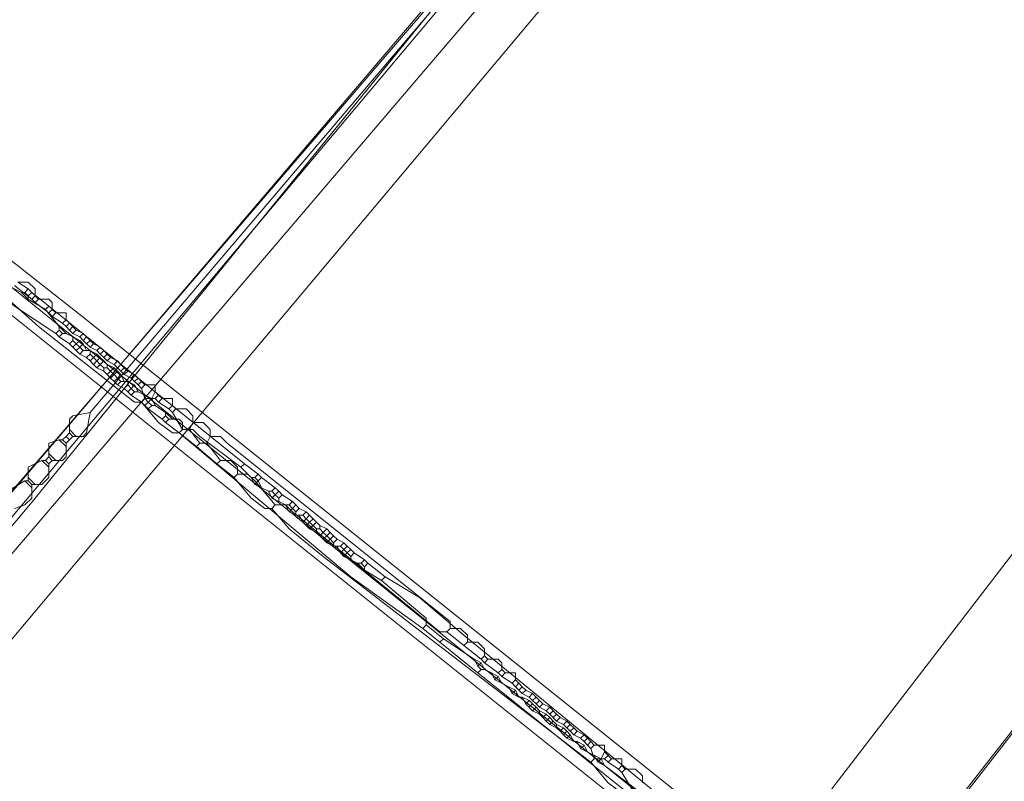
# Model space of a CAD drawing. Header units: metres. Extents: x 92810 to 93633, y 464687 to 465459.
# Tile 240 of 256: x 93463 to 93483, y 465137 to 465153. Entities that reach past the tile are written whole.
import ezdxf
from ezdxf.lldxf.tags import DXFTag

# ---------------------------------------------------------------- set-up
doc = ezdxf.new("R2010")
doc.units = ezdxf.units.M
for name, color, linetype, lineweight, transparency in [('B-OI-KL-DATA_BT NEDERLAND-G', 90, 'SI_B_DATA_BT_NEDERLAND', 18, 0.4), ('B-OI-KL-DATA_KPN-G', 90, 'SI_B_DATA_KPN', 18, 0.4), ('B-OI-KL-DATA_LIANDER-G', 90, 'SI_B_DATA_LIANDER', 18, 0.4), ('B-OI-KL-DATA_PRORAIL-G', 90, 'SI_B_DATA_PRORAIL', 18, 0.4), ('B-OI-KL-DATA_RELINED-G', 90, 'SI_B_DATA_RELINED', 18, 0.4), ('B-OI-KL-ET_HS_LIANDER-G', 10, 'SI_B_ET_HS_LIANDON', 18, 0.4), ('B-OI-KL-ET_LS_PRORAIL-G', 190, 'SI_B_ET_LS_PRORAIL', 18, 0.4), ('B-OI-KL-ET_MS_PRORAIL-G', 130, 'SI_B_ET_MS_PRORAIL', 18, 0.4), ('B-OI-KL-GAS_LD_PRORAIL-G', 30, 'SI_B_GAS_LD_PRORAIL', 18, 0.4), ('B-WE-KL-DATA-G', 90, 'KL-DATA-N', 18, 0.4)]:
    doc.layers.add(name, color=color, linetype=linetype, lineweight=lineweight, transparency=transparency)
doc.styles.get("Standard").update_dxf_attribs({"font": 'isocp.shx'})
tags = doc.linetypes.add('KL-DATA-N', pattern='A,4,-1,[101,NLCS.SHX,S=0.5,R=0,X=0,Y=0],-1,4,-1,["D",Standard,S=1,R=0,X=-0.25,Y=-0.5],-1.5', length=12.5).pattern_tags.tags
tags[18] = DXFTag(74, 10)
doc.linetypes.add('SI_B_DATA_BT_NEDERLAND', pattern='A,5,-2,["BTN",Standard,S=1.5,R=0,X=-0.51,Y=-0.75],-7', length=14)
doc.linetypes.add('SI_B_DATA_KPN', pattern='A,5,-2,["KPN",Standard,S=1.5,R=0,X=-0.51,Y=-0.75],-8', length=15)
doc.linetypes.add('SI_B_DATA_LIANDER', pattern='A,5,-2,["LI-DATA",Standard,S=1.5,R=0,X=-0.51,Y=-0.75],-11', length=18)
doc.linetypes.add('SI_B_DATA_PRORAIL', pattern='A,5,-2,["PRO-DATA",Standard,S=1.5,R=0,X=-0.51,Y=-0.75],-13', length=20)
doc.linetypes.add('SI_B_DATA_RELINED', pattern='A,5,-2,["REL-DATA",Standard,S=1.5,R=0,X=-0.51,Y=-0.75],-13', length=20)
doc.linetypes.add('SI_B_ET_HS_LIANDON', pattern='A,5,-2,["LI-HS",Standard,S=1.5,R=0,X=-0.51,Y=-0.75],-10', length=17)
doc.linetypes.add('SI_B_ET_LS_PRORAIL', pattern='A,5,-2,["PRO-LS",Standard,S=1.5,R=0,X=-0.51,Y=-0.75],-11', length=18)
doc.linetypes.add('SI_B_ET_MS_PRORAIL', pattern='A,5,-2,["PRO-MS",Standard,S=1.5,R=0,X=-0.51,Y=-0.75],-11', length=18)
doc.linetypes.add('SI_B_GAS_LD_PRORAIL', pattern='A,5,-2,["PRO-G-LD",Standard,S=1.5,R=0,X=-0.51,Y=-0.75],-12', length=19)

msp = doc.modelspace()

# ---------------------------------------------------------------- linework, layer by layer
at = {"layer": 'B-OI-KL-DATA_BT NEDERLAND-G', "flags": 128}
for points in [[(93449.45, 465144.86), (93449.2, 465142.6), (93450.7, 465141.6), (93457.7, 465136.81), (93459.84, 465138.95), (93462.9, 465142.6), (93497.1, 465184.7), (93498.1, 465186), (93523.5, 465217.3), (93528.8, 465223.9), (93529.6, 465224.1), (93530.32, 465225), (93554.47, 465254.94)], [(93467.086, 465147.753), (93497.1, 465184.7)], [(93450.45, 465128.059), (93459.838, 465138.945), (93462.9, 465142.6), (93467.086, 465147.753)]]:
    msp.add_lwpolyline(points, dxfattribs=at)
at = {"layer": 'B-OI-KL-DATA_KPN-G', "flags": 128}
msp.add_lwpolyline([(93537.321, 465210.75), (93537.179, 465210.75), (93537.107, 465210.679), (93533.107, 465205.75), (93531.107, 465203.179), (93488.107, 465147.75), (93457.179, 465107.536), (93450.393, 465098.821), (93421.107, 465060.893)], dxfattribs=at)
at = {"layer": 'B-OI-KL-DATA_LIANDER-G', "flags": 128}
for points in [[(93461.679, 465147.464), (93463.036, 465146.25), (93465.036, 465144.679), (93465.179, 465144.679)], [(93462.536, 465147.107), (93462.893, 465146.821)], [(93462.607, 465147.179), (93462.821, 465147.179), (93462.964, 465147.036), (93462.964, 465146.893)], [(93462.964, 465146.893), (93462.893, 465146.821)], [(93462.964, 465146.893), (93463.036, 465146.821)], [(93462.893, 465146.821), (93462.964, 465146.75)], [(93463.036, 465146.821), (93462.964, 465146.75)], [(93462.964, 465146.75), (93463.25, 465146.536)], [(93463.036, 465146.821), (93463.25, 465146.821), (93463.321, 465146.75), (93463.321, 465146.607)], [(93463.321, 465146.607), (93463.25, 465146.536)], [(93463.25, 465146.536), (93463.321, 465146.464)], [(93463.321, 465146.607), (93463.393, 465146.536)], [(93463.393, 465146.536), (93463.321, 465146.464)], [(93463.321, 465146.464), (93463.536, 465146.321)], [(93463.393, 465146.536), (93463.607, 465146.536), (93463.607, 465146.393)], [(93463.607, 465146.393), (93463.536, 465146.321)], [(93463.536, 465146.321), (93463.607, 465146.25)], [(93463.607, 465146.393), (93463.679, 465146.321)], [(93463.679, 465146.321), (93463.607, 465146.25)], [(93463.607, 465146.25), (93463.679, 465146.179)], [(93463.679, 465146.321), (93463.821, 465146.179)], [(93463.75, 465146.25), (93463.679, 465146.179)], [(93463.679, 465146.179), (93463.75, 465146.107)], [(93463.821, 465146.179), (93463.75, 465146.107)], [(93463.75, 465146.107), (93463.893, 465146.036)], [(93463.821, 465146.179), (93463.964, 465146.107)], [(93463.964, 465146.107), (93463.893, 465146.036)], [(93463.893, 465146.036), (93463.964, 465145.964)], [(93463.964, 465146.107), (93464.036, 465146.036)], [(93464.036, 465146.036), (93463.964, 465145.964)], [(93464.036, 465146.036), (93464.107, 465145.964)], [(93463.964, 465145.964), (93464.036, 465145.893)], [(93464.107, 465145.964), (93464.036, 465145.893)], [(93464.036, 465145.893), (93464.107, 465145.821)], [(93464.107, 465145.964), (93464.179, 465145.893)], [(93464.179, 465145.893), (93464.107, 465145.821)], [(93464.107, 465145.821), (93464.25, 465145.75)], [(93464.179, 465145.893), (93464.321, 465145.821)], [(93464.321, 465145.821), (93464.25, 465145.75)], [(93464.321, 465145.821), (93464.393, 465145.75)], [(93464.25, 465145.75), (93464.321, 465145.679)], [(93464.393, 465145.75), (93464.321, 465145.679)], [(93464.321, 465145.679), (93464.393, 465145.607)], [(93464.393, 465145.75), (93464.464, 465145.679)], [(93464.464, 465145.679), (93464.393, 465145.607)], [(93464.464, 465145.679), (93464.536, 465145.607)], [(93464.393, 465145.607), (93464.464, 465145.536)], [(93464.536, 465145.607), (93464.464, 465145.536)], [(93464.464, 465145.536), (93464.607, 465145.464)], [(93464.536, 465145.607), (93464.679, 465145.536)], [(93464.679, 465145.536), (93464.607, 465145.464)], [(93464.607, 465145.464), (93464.679, 465145.393)], [(93464.679, 465145.536), (93464.75, 465145.464)], [(93464.75, 465145.464), (93464.679, 465145.393)], [(93464.75, 465145.464), (93464.821, 465145.393)], [(93464.679, 465145.393), (93464.821, 465145.25)], [(93464.821, 465145.393), (93464.75, 465145.321)], [(93464.821, 465145.393), (93464.893, 465145.321)], [(93464.893, 465145.321), (93464.821, 465145.25)], [(93464.821, 465145.25), (93464.964, 465145.179)], [(93464.893, 465145.321), (93465.036, 465145.25)], [(93465.036, 465145.25), (93464.964, 465145.179)], [(93465.036, 465145.25), (93465.107, 465145.179)], [(93464.964, 465145.179), (93465.036, 465145.107)], [(93465.107, 465145.179), (93465.036, 465145.107)], [(93465.036, 465145.107), (93465.107, 465145.036)], [(93465.107, 465145.179), (93465.179, 465145.107)], [(93465.179, 465145.107), (93465.107, 465145.036)], [(93465.107, 465145.036), (93465.179, 465144.964)], [(93465.179, 465145.107), (93465.25, 465145.036)], [(93465.25, 465145.036), (93465.179, 465144.964)], [(93465.25, 465145.036), (93465.464, 465145.036), (93465.464, 465144.893)], [(93465.179, 465144.964), (93465.25, 465144.75)], [(93465.464, 465144.893), (93465.393, 465144.75)], [(93465.464, 465144.893), (93465.536, 465144.821)], [(93465.536, 465144.821), (93465.464, 465144.75)], [(93465.536, 465144.821), (93465.607, 465144.75)], [(93465.25, 465144.75), (93465.179, 465144.679)], [(93465.179, 465144.679), (93465.536, 465144.25), (93465.821, 465144.036), (93465.964, 465144.036)], [(93465.25, 465144.75), (93465.464, 465144.75)], [(93465.464, 465144.75), (93465.536, 465144.679)], [(93465.607, 465144.75), (93465.536, 465144.679)], [(93465.536, 465144.679), (93465.75, 465144.536)], [(93465.607, 465144.75), (93465.821, 465144.75), (93465.821, 465144.607)], [(93465.821, 465144.607), (93465.75, 465144.536)], [(93465.821, 465144.607), (93465.893, 465144.536)], [(93465.75, 465144.536), (93465.821, 465144.464)], [(93465.893, 465144.536), (93465.821, 465144.464)], [(93465.821, 465144.464), (93466.036, 465144.107)], [(93465.893, 465144.536), (93466.107, 465144.536), (93466.25, 465144.393), (93466.25, 465144.25)], [(93466.25, 465144.25), (93466.179, 465144.107)], [(93466.25, 465144.25), (93466.464, 465144.25), (93466.607, 465144.107), (93466.607, 465143.964)], [(93466.036, 465144.107), (93465.964, 465144.036)], [(93465.964, 465144.036), (93466.321, 465143.75)], [(93466.036, 465144.107), (93466.179, 465144.107)], [(93466.179, 465144.107), (93466.393, 465143.821)], [(93466.393, 465143.821), (93466.321, 465143.75)], [(93466.393, 465143.821), (93466.536, 465143.821)], [(93466.607, 465143.964), (93466.536, 465143.821)], [(93466.536, 465143.821), (93466.821, 465143.464)], [(93466.607, 465143.964), (93466.821, 465143.964), (93466.964, 465143.821), (93471.607, 465140.107), (93471.607, 465139.964)], [(93466.321, 465143.75), (93466.75, 465143.393)], [(93466.821, 465143.464), (93466.75, 465143.393)], [(93466.75, 465143.393), (93467.107, 465143.107)], [(93466.821, 465143.464), (93467.036, 465143.464), (93467.179, 465143.321), (93467.179, 465143.179)], [(93467.179, 465143.179), (93467.107, 465143.107)], [(93467.179, 465143.179), (93467.393, 465143.179), (93467.536, 465143.036), (93467.964, 465142.536)], [(93467.107, 465143.107), (93467.464, 465142.679), (93467.75, 465142.464), (93467.893, 465142.464)], [(93467.964, 465142.536), (93467.893, 465142.464)], [(93467.893, 465142.464), (93468.25, 465142.036), (93468.964, 465141.464), (93474.536, 465137.179)], [(93467.964, 465142.536), (93468.179, 465142.536), (93468.321, 465142.393), (93471.393, 465139.893), (93471.536, 465139.893)], [(93471.607, 465139.964), (93471.536, 465139.893)], [(93471.536, 465139.893), (93471.893, 465139.607)], [(93471.607, 465139.964), (93471.821, 465139.964), (93471.964, 465139.821), (93471.964, 465139.679)], [(93471.964, 465139.679), (93471.893, 465139.607)], [(93471.964, 465139.679), (93472.179, 465139.679), (93472.321, 465139.536), (93472.321, 465139.393)], [(93471.893, 465139.607), (93472.25, 465139.321)], [(93472.321, 465139.393), (93472.25, 465139.321)], [(93472.25, 465139.321), (93472.321, 465139.25)], [(93472.321, 465139.393), (93472.393, 465139.321)], [(93472.393, 465139.321), (93472.321, 465139.25)], [(93472.393, 465139.321), (93472.607, 465139.321), (93472.679, 465139.25), (93472.679, 465139.107)], [(93472.321, 465139.25), (93472.607, 465139.036)], [(93472.679, 465139.107), (93472.607, 465139.036)], [(93472.679, 465139.107), (93472.75, 465139.036)], [(93472.607, 465139.036), (93472.679, 465138.964)], [(93472.75, 465139.036), (93472.679, 465138.964)], [(93472.679, 465138.964), (93472.893, 465138.821)], [(93472.75, 465139.036), (93472.964, 465139.036), (93472.964, 465138.893)], [(93472.964, 465138.893), (93472.893, 465138.821)], [(93472.964, 465138.893), (93473.036, 465138.821)], [(93472.893, 465138.821), (93472.964, 465138.75)], [(93473.036, 465138.821), (93472.964, 465138.75)], [(93472.964, 465138.75), (93473.036, 465138.679)], [(93473.036, 465138.821), (93473.107, 465138.75)], [(93473.107, 465138.75), (93473.036, 465138.679)], [(93473.036, 465138.679), (93473.107, 465138.607)], [(93473.107, 465138.75), (93473.179, 465138.679)], [(93473.179, 465138.679), (93473.107, 465138.607)], [(93473.179, 465138.679), (93473.321, 465138.607)], [(93473.107, 465138.607), (93473.25, 465138.536)], [(93473.321, 465138.607), (93473.25, 465138.536)], [(93473.25, 465138.536), (93473.321, 465138.464)], [(93473.321, 465138.607), (93473.393, 465138.536)], [(93473.393, 465138.536), (93473.321, 465138.464)], [(93473.321, 465138.464), (93473.393, 465138.393)], [(93473.393, 465138.536), (93473.464, 465138.464)], [(93473.464, 465138.464), (93473.393, 465138.393)], [(93473.464, 465138.464), (93473.536, 465138.393)], [(93473.393, 465138.393), (93473.464, 465138.321)], [(93473.536, 465138.393), (93473.464, 465138.321)], [(93473.464, 465138.321), (93473.607, 465138.25)], [(93473.536, 465138.393), (93473.679, 465138.321)], [(93473.679, 465138.321), (93473.607, 465138.25)], [(93473.607, 465138.25), (93473.679, 465138.179)], [(93473.679, 465138.321), (93473.821, 465138.179)], [(93473.75, 465138.25), (93473.679, 465138.179)], [(93473.679, 465138.179), (93473.821, 465138.036)], [(93473.821, 465138.179), (93473.75, 465138.107)], [(93473.821, 465138.179), (93473.893, 465138.107)], [(93473.893, 465138.107), (93473.821, 465138.036)], [(93473.821, 465138.036), (93473.964, 465137.964)], [(93473.893, 465138.107), (93474.036, 465138.036)], [(93474.036, 465138.036), (93473.964, 465137.964)], [(93474.036, 465138.036), (93474.107, 465137.964)], [(93473.964, 465137.964), (93474.036, 465137.893)], [(93474.107, 465137.964), (93474.036, 465137.893)], [(93474.036, 465137.893), (93474.107, 465137.821)], [(93474.107, 465137.964), (93474.179, 465137.893)], [(93474.179, 465137.893), (93474.107, 465137.821)], [(93474.179, 465137.893), (93474.25, 465137.821)], [(93474.107, 465137.821), (93474.179, 465137.75)], [(93474.25, 465137.821), (93474.179, 465137.75)], [(93474.179, 465137.75), (93474.321, 465137.679)], [(93474.25, 465137.821), (93474.393, 465137.75)], [(93474.393, 465137.75), (93474.321, 465137.679)], [(93474.321, 465137.679), (93474.393, 465137.607)], [(93474.393, 465137.75), (93474.464, 465137.679)], [(93474.464, 465137.679), (93474.393, 465137.607)], [(93474.464, 465137.679), (93474.536, 465137.607)], [(93474.393, 465137.607), (93474.464, 465137.536)], [(93474.536, 465137.607), (93474.464, 465137.536)], [(93474.464, 465137.536), (93474.536, 465137.464)], [(93474.536, 465137.607), (93474.607, 465137.536)], [(93474.607, 465137.536), (93474.536, 465137.464)], [(93474.536, 465137.464), (93474.607, 465137.25)], [(93474.607, 465137.536), (93474.821, 465137.536), (93474.821, 465137.393)], [(93474.607, 465137.25), (93474.536, 465137.179)], [(93474.607, 465137.25), (93474.821, 465137.25)], [(93474.821, 465137.393), (93474.75, 465137.25)], [(93474.821, 465137.393), (93474.893, 465137.321)], [(93474.893, 465137.321), (93474.821, 465137.25)], [(93474.821, 465137.25), (93474.893, 465137.179)], [(93474.893, 465137.321), (93474.964, 465137.25)], [(93474.964, 465137.25), (93474.893, 465137.179)], [(93474.964, 465137.25), (93475.179, 465137.25), (93475.179, 465137.107)], [(93474.536, 465137.179), (93474.893, 465136.75), (93475.179, 465136.536), (93475.321, 465136.536)], [(93474.893, 465137.179), (93475.107, 465137.036)], [(93475.179, 465137.107), (93475.107, 465137.036)], [(93475.107, 465137.036), (93475.179, 465136.964)], [(93475.179, 465137.107), (93475.25, 465137.036)], [(93475.25, 465137.036), (93475.179, 465136.964)], [(93475.25, 465137.036), (93475.464, 465137.036), (93475.607, 465136.893), (93475.607, 465136.75)], [(93475.179, 465136.964), (93475.393, 465136.607)]]:
    msp.add_lwpolyline(points, dxfattribs=at)
at = {"layer": 'B-OI-KL-DATA_PRORAIL-G', "flags": 128}
msp.add_lwpolyline([(93450.179, 465128.464), (93450.464, 465128.607), (93451.893, 465130.536), (93452.536, 465131.25), (93479.893, 465163.107), (93488.893, 465173.821), (93489.321, 465174.25), (93491.821, 465176.036), (93492.107, 465176.321), (93499.536, 465185.75), (93511.179, 465201.464), (93516.179, 465208.393), (93516.393, 465208.607), (93521.964, 465215.821), (93522.25, 465216.107), (93529.321, 465223.536), (93533.607, 465228.964), (93536.107, 465231.964), (93547.464, 465245.75), (93556.036, 465256.536), (93558.75, 465259.821), (93570.464, 465274.25), (93576.036, 465281.179), (93576.536, 465282.25), (93576.75, 465282.536), (93580.464, 465287.679), (93582.25, 465290.464), (93582.893, 465291.321), (93587.107, 465295.679), (93591.821, 465302.107), (93592.321, 465302.679), (93606.607, 465320.821), (93608.821, 465323.536), (93609.821, 465324.679), (93609.821, 465324.893)], dxfattribs=at)
at = {"layer": 'B-OI-KL-DATA_RELINED-G', "flags": 128}
for points in [[(93435.546, 465129.949), (93439.665, 465134.505), (93450.588, 465125.579), (93486.59, 465168.48), (93526.4, 465220.65)], [(93097.579, 464710.151), (93317.54, 464971.19), (93406.446, 465072.669), (93408.813, 465078.642), (93482.973, 465165.537)]]:
    msp.add_lwpolyline(points, dxfattribs=at)
at = {"layer": 'B-OI-KL-ET_HS_LIANDER-G'}
msp.add_line((93468.821, 465142.179), (93468.679, 465142.036), dxfattribs=at)
at = {"layer": 'B-OI-KL-ET_HS_LIANDER-G', "flags": 128}
for points in [[(93421.107, 465189.107), (93433.821, 465173.393), (93438.464, 465168.321), (93442.107, 465164.679), (93446.607, 465160.464), (93460.036, 465149.536), (93464.036, 465146.393), (93490.179, 465125.464), (93491.964, 465123.964), (93501.821, 465115.964)], [(93421.107, 465187.679), (93430.393, 465176.107), (93432.607, 465173.464), (93437.821, 465167.75), (93443.536, 465162.036), (93444.964, 465160.75), (93452.464, 465154.464), (93454.821, 465152.607), (93491.964, 465122.893), (93493.75, 465121.393), (93501.321, 465115.25)], [(93458.964, 465149.679), (93462.536, 465146.679), (93463.393, 465146.107)], [(93462.607, 465147.179), (93462.821, 465147.036)], [(93462.536, 465147.036), (93462.679, 465146.964)], [(93462.679, 465146.964), (93462.75, 465146.964)], [(93462.679, 465146.964), (93462.821, 465146.821)], [(93462.821, 465147.036), (93462.75, 465146.964)], [(93462.75, 465146.964), (93462.821, 465146.893)], [(93462.821, 465147.036), (93462.893, 465146.964)], [(93462.893, 465146.964), (93462.821, 465146.893)], [(93462.821, 465146.893), (93462.821, 465146.821)], [(93462.893, 465146.964), (93463.25, 465146.679)], [(93462.821, 465146.821), (93463.179, 465146.607)], [(93463.25, 465146.679), (93463.179, 465146.607)], [(93463.25, 465146.679), (93467.321, 465143.393)], [(93463.179, 465146.607), (93463.464, 465146.25)], [(93463.464, 465146.25), (93463.607, 465146.107)], [(93463.464, 465146.25), (93463.464, 465146.179)], [(93463.464, 465146.179), (93463.393, 465146.107)], [(93463.393, 465146.107), (93463.464, 465146.036)], [(93463.464, 465146.179), (93463.536, 465146.107)], [(93463.536, 465146.107), (93463.464, 465146.036)], [(93463.464, 465146.036), (93463.679, 465145.893)], [(93463.536, 465146.107), (93463.607, 465146.107)], [(93463.607, 465146.107), (93463.75, 465146.036)], [(93463.75, 465146.036), (93463.893, 465145.964)], [(93463.75, 465146.036), (93463.75, 465145.964)], [(93463.75, 465145.964), (93463.679, 465145.893)], [(93463.679, 465145.893), (93463.821, 465145.75)], [(93463.75, 465145.964), (93463.821, 465145.893)], [(93463.821, 465145.893), (93463.75, 465145.821)], [(93463.893, 465145.964), (93463.821, 465145.893)], [(93463.821, 465145.893), (93463.893, 465145.821)], [(93463.893, 465145.821), (93463.821, 465145.75)], [(93463.893, 465145.964), (93463.964, 465145.893)], [(93463.964, 465145.893), (93463.893, 465145.821)], [(93463.893, 465145.821), (93463.964, 465145.75)], [(93463.964, 465145.893), (93464.036, 465145.75)], [(93463.821, 465145.75), (93463.893, 465145.679)], [(93463.964, 465145.75), (93463.893, 465145.679)], [(93463.893, 465145.679), (93464.036, 465145.607)], [(93463.964, 465145.75), (93464.107, 465145.75)], [(93464.107, 465145.679), (93464.036, 465145.607)], [(93464.107, 465145.75), (93464.25, 465145.679)], [(93464.107, 465145.75), (93464.107, 465145.679)], [(93464.107, 465145.679), (93464.179, 465145.607)], [(93464.25, 465145.679), (93464.179, 465145.607)], [(93464.25, 465145.679), (93464.321, 465145.607)], [(93464.036, 465145.607), (93464.107, 465145.536)], [(93464.179, 465145.607), (93464.107, 465145.536)], [(93464.107, 465145.536), (93464.179, 465145.464)], [(93464.179, 465145.607), (93464.25, 465145.536)], [(93464.25, 465145.536), (93464.179, 465145.464)], [(93464.179, 465145.464), (93464.25, 465145.393)], [(93464.321, 465145.607), (93464.25, 465145.536)], [(93464.25, 465145.536), (93464.321, 465145.464)], [(93464.321, 465145.464), (93464.25, 465145.393)], [(93464.321, 465145.607), (93464.393, 465145.536)], [(93464.393, 465145.536), (93464.321, 465145.464)], [(93464.321, 465145.464), (93464.393, 465145.393)], [(93464.393, 465145.536), (93464.464, 465145.464)], [(93464.464, 465145.464), (93464.607, 465145.393)], [(93464.464, 465145.464), (93464.464, 465145.393)], [(93464.25, 465145.393), (93464.393, 465145.321)], [(93464.393, 465145.393), (93464.464, 465145.393)], [(93464.393, 465145.393), (93464.393, 465145.321)], [(93464.393, 465145.321), (93464.464, 465145.25)], [(93464.464, 465145.393), (93464.536, 465145.321)], [(93464.536, 465145.321), (93464.464, 465145.25)], [(93464.464, 465145.25), (93464.536, 465145.179)], [(93464.607, 465145.393), (93464.536, 465145.321)], [(93464.536, 465145.321), (93464.607, 465145.25)], [(93464.607, 465145.25), (93464.536, 465145.179)], [(93464.607, 465145.393), (93464.679, 465145.321)], [(93464.679, 465145.321), (93464.607, 465145.25)], [(93464.607, 465145.25), (93464.679, 465145.179)], [(93464.679, 465145.321), (93464.75, 465145.25)], [(93464.75, 465145.25), (93464.679, 465145.179)], [(93464.75, 465145.25), (93464.821, 465145.107)], [(93464.536, 465145.179), (93464.607, 465145.107)], [(93464.679, 465145.179), (93464.607, 465145.107)], [(93464.607, 465145.107), (93464.679, 465145.036)], [(93464.679, 465145.179), (93464.75, 465145.107)], [(93464.75, 465145.107), (93464.679, 465145.036)], [(93464.679, 465145.036), (93464.821, 465144.964)], [(93464.75, 465145.107), (93464.893, 465145.107)], [(93464.893, 465145.036), (93464.821, 465144.964)], [(93464.893, 465145.107), (93465.036, 465145.036)], [(93464.893, 465145.107), (93464.893, 465145.036)], [(93464.893, 465145.036), (93464.964, 465144.964)], [(93465.036, 465145.036), (93464.964, 465144.964)], [(93465.036, 465145.036), (93465.107, 465144.893)], [(93464.821, 465144.964), (93464.893, 465144.893)], [(93464.964, 465144.964), (93464.893, 465144.893)], [(93464.893, 465144.893), (93464.964, 465144.821)], [(93464.964, 465144.964), (93465.036, 465144.893)], [(93465.036, 465144.893), (93464.964, 465144.821)], [(93464.964, 465144.821), (93465.179, 465144.679)], [(93465.036, 465144.893), (93465.107, 465144.893)], [(93465.107, 465144.893), (93465.393, 465144.75)], [(93465.25, 465144.821), (93465.25, 465144.75)], [(93465.25, 465144.75), (93465.179, 465144.679)], [(93465.179, 465144.679), (93465.321, 465144.536)], [(93465.25, 465144.75), (93465.321, 465144.679)], [(93465.321, 465144.679), (93465.25, 465144.607)], [(93465.393, 465144.75), (93465.321, 465144.679)], [(93465.321, 465144.679), (93465.393, 465144.607)], [(93465.393, 465144.607), (93465.321, 465144.536)], [(93465.393, 465144.75), (93465.464, 465144.607)], [(93465.393, 465144.607), (93465.464, 465144.607)], [(93465.464, 465144.607), (93465.679, 465144.464)], [(93465.321, 465144.536), (93465.607, 465144.321)], [(93465.679, 465144.393), (93465.607, 465144.321)], [(93465.679, 465144.464), (93465.821, 465144.321)], [(93465.679, 465144.464), (93465.679, 465144.393)], [(93465.679, 465144.393), (93465.75, 465144.321)], [(93465.607, 465144.321), (93465.679, 465144.25)], [(93465.75, 465144.321), (93465.679, 465144.25)], [(93465.679, 465144.25), (93465.964, 465144.036)], [(93465.75, 465144.321), (93465.964, 465144.321)], [(93465.964, 465144.321), (93466.036, 465144.25), (93466.036, 465144.107)], [(93466.036, 465144.107), (93465.964, 465144.036)], [(93465.964, 465144.036), (93469.536, 465141.036), (93471.036, 465139.964)], [(93466.036, 465144.107), (93466.25, 465144.107), (93466.393, 465143.964), (93467.25, 465143.321)], [(93467.321, 465143.393), (93467.25, 465143.321)], [(93467.321, 465143.393), (93467.607, 465143.179)], [(93467.25, 465143.321), (93467.464, 465143.107)], [(93467.607, 465143.179), (93467.536, 465143.107)], [(93467.607, 465143.179), (93467.679, 465143.107)], [(93467.464, 465143.107), (93467.536, 465143.107)], [(93467.464, 465143.107), (93467.536, 465142.964)], [(93467.536, 465143.107), (93467.607, 465143.036)], [(93467.607, 465143.036), (93467.536, 465142.964)], [(93467.536, 465142.964), (93467.679, 465142.893)], [(93467.679, 465143.107), (93467.607, 465143.036)], [(93467.607, 465143.036), (93467.679, 465142.893)], [(93467.679, 465143.107), (93467.964, 465142.893)], [(93467.679, 465142.893), (93467.821, 465142.821)], [(93467.821, 465142.821), (93467.893, 465142.821)], [(93467.821, 465142.821), (93467.893, 465142.679)], [(93467.964, 465142.893), (93467.893, 465142.821)], [(93467.893, 465142.821), (93467.964, 465142.75)], [(93467.964, 465142.75), (93467.893, 465142.679)], [(93467.964, 465142.893), (93468.036, 465142.821)], [(93468.036, 465142.821), (93467.964, 465142.75)], [(93467.964, 465142.75), (93468.036, 465142.679)], [(93468.036, 465142.821), (93468.107, 465142.75)], [(93468.107, 465142.75), (93468.036, 465142.679)], [(93468.107, 465142.75), (93468.321, 465142.607)], [(93467.893, 465142.679), (93468.179, 465142.536)], [(93468.036, 465142.679), (93468.036, 465142.607)], [(93468.321, 465142.607), (93468.25, 465142.536)], [(93468.321, 465142.607), (93468.393, 465142.536)], [(93468.179, 465142.536), (93468.25, 465142.536)], [(93468.179, 465142.536), (93468.25, 465142.393)], [(93468.25, 465142.536), (93468.321, 465142.464)], [(93468.321, 465142.464), (93468.25, 465142.393)], [(93468.25, 465142.393), (93468.393, 465142.321)], [(93468.393, 465142.536), (93468.321, 465142.464)], [(93468.321, 465142.464), (93468.393, 465142.393)], [(93468.393, 465142.536), (93468.464, 465142.464)], [(93468.464, 465142.464), (93468.393, 465142.393)], [(93468.393, 465142.393), (93468.393, 465142.321)], [(93468.464, 465142.464), (93468.607, 465142.393)], [(93468.607, 465142.393), (93468.536, 465142.321)], [(93468.607, 465142.393), (93468.679, 465142.321)], [(93468.393, 465142.321), (93468.536, 465142.321)], [(93468.464, 465142.321), (93468.536, 465142.179)], [(93468.536, 465142.321), (93468.607, 465142.25)], [(93468.607, 465142.25), (93468.536, 465142.179)], [(93468.536, 465142.179), (93468.607, 465142.107)], [(93468.679, 465142.321), (93468.607, 465142.25)], [(93468.607, 465142.25), (93468.679, 465142.179)], [(93468.679, 465142.179), (93468.607, 465142.107)], [(93468.679, 465142.321), (93468.821, 465142.179)], [(93468.75, 465142.25), (93468.679, 465142.179)], [(93468.679, 465142.179), (93468.821, 465142.036)], [(93468.821, 465142.179), (93468.893, 465142.107)], [(93468.607, 465142.107), (93468.679, 465142.036)], [(93468.679, 465142.036), (93468.821, 465141.964)], [(93468.821, 465142.036), (93468.893, 465142.036)], [(93468.821, 465142.036), (93468.821, 465141.964)], [(93468.821, 465141.964), (93468.893, 465141.893)], [(93468.893, 465142.107), (93469.036, 465142.036)], [(93468.893, 465142.107), (93468.893, 465142.036)], [(93468.893, 465142.036), (93468.964, 465141.964)], [(93468.964, 465141.964), (93468.893, 465141.893)], [(93469.036, 465142.036), (93468.964, 465141.964)], [(93468.964, 465141.964), (93469.036, 465141.893)], [(93469.036, 465142.036), (93469.107, 465141.964)], [(93469.107, 465141.964), (93469.036, 465141.893)], [(93469.107, 465141.964), (93469.179, 465141.893)], [(93468.893, 465141.893), (93468.964, 465141.821)], [(93469.036, 465141.893), (93468.964, 465141.821)], [(93468.964, 465141.821), (93469.036, 465141.75)], [(93469.036, 465141.893), (93469.107, 465141.821)], [(93469.107, 465141.821), (93469.036, 465141.75)], [(93469.036, 465141.75), (93469.179, 465141.679)], [(93469.179, 465141.893), (93469.107, 465141.821)], [(93469.107, 465141.821), (93469.179, 465141.75)], [(93469.179, 465141.893), (93469.25, 465141.821)], [(93469.25, 465141.821), (93469.179, 465141.75)], [(93469.179, 465141.75), (93469.179, 465141.679)], [(93469.25, 465141.821), (93469.393, 465141.75)], [(93469.393, 465141.75), (93469.321, 465141.679)], [(93469.393, 465141.75), (93469.464, 465141.679)], [(93469.179, 465141.679), (93469.321, 465141.679)], [(93469.25, 465141.679), (93469.321, 465141.536)], [(93469.321, 465141.679), (93469.393, 465141.607)], [(93469.393, 465141.607), (93469.321, 465141.536)], [(93469.321, 465141.536), (93469.393, 465141.464)], [(93469.464, 465141.679), (93469.393, 465141.607)], [(93469.393, 465141.607), (93469.464, 465141.536)], [(93469.464, 465141.536), (93469.393, 465141.464)], [(93469.464, 465141.679), (93469.536, 465141.607)], [(93469.536, 465141.607), (93469.464, 465141.536)], [(93469.464, 465141.536), (93469.536, 465141.464)], [(93469.536, 465141.607), (93469.607, 465141.536)], [(93469.607, 465141.536), (93469.536, 465141.464)], [(93469.607, 465141.536), (93469.821, 465141.393)], [(93469.393, 465141.464), (93469.679, 465141.321)], [(93469.536, 465141.464), (93469.536, 465141.393)], [(93469.679, 465141.321), (93469.75, 465141.321)], [(93469.679, 465141.321), (93469.821, 465141.179)], [(93469.821, 465141.393), (93469.75, 465141.321)], [(93469.75, 465141.321), (93469.821, 465141.25)], [(93469.821, 465141.393), (93469.893, 465141.321)], [(93469.893, 465141.321), (93469.821, 465141.25)], [(93469.893, 465141.321), (93470.25, 465141.036)], [(93469.821, 465141.25), (93469.821, 465141.179)], [(93469.821, 465141.179), (93470.179, 465140.964)], [(93470.25, 465141.036), (93470.179, 465140.964)], [(93470.179, 465140.964), (93471.107, 465140.179), (93471.107, 465140.036)], [(93470.25, 465141.036), (93470.964, 465140.607), (93471.893, 465139.821), (93476.679, 465135.893)], [(93471.107, 465140.036), (93471.036, 465139.964)], [(93471.036, 465139.964), (93471.393, 465139.679)], [(93471.107, 465140.036), (93471.464, 465139.75)], [(93471.464, 465139.75), (93471.393, 465139.679)], [(93471.393, 465139.679), (93472.179, 465139.036)], [(93471.464, 465139.75), (93472.107, 465139.321)], [(93472.107, 465139.321), (93472.25, 465139.25)], [(93472.107, 465139.321), (93472.179, 465139.179)], [(93472.25, 465139.25), (93472.179, 465139.179)], [(93472.179, 465139.179), (93472.25, 465139.107)], [(93472.25, 465139.107), (93472.179, 465139.036)], [(93472.25, 465139.25), (93472.321, 465139.107)], [(93472.25, 465139.107), (93472.321, 465139.107)], [(93472.321, 465139.107), (93472.464, 465139.036)], [(93472.179, 465139.036), (93476.464, 465135.607)], [(93472.464, 465139.036), (93472.607, 465138.964)], [(93472.464, 465139.036), (93472.536, 465138.893)], [(93472.607, 465138.964), (93472.536, 465138.893)], [(93472.536, 465138.893), (93472.679, 465138.821)], [(93472.607, 465138.964), (93472.679, 465138.821)], [(93472.679, 465138.821), (93472.821, 465138.75)], [(93472.821, 465138.75), (93472.964, 465138.679)], [(93472.821, 465138.75), (93472.893, 465138.607)], [(93472.964, 465138.679), (93472.893, 465138.607)], [(93472.964, 465138.679), (93473.036, 465138.536)], [(93472.893, 465138.607), (93473.036, 465138.536)], [(93473.036, 465138.536), (93473.107, 465138.536)], [(93473.107, 465138.536), (93473.25, 465138.464)], [(93473.107, 465138.536), (93473.179, 465138.393)], [(93473.25, 465138.464), (93473.179, 465138.393)], [(93473.25, 465138.464), (93473.321, 465138.393)], [(93473.179, 465138.393), (93473.321, 465138.25)], [(93473.321, 465138.393), (93473.25, 465138.321)], [(93473.321, 465138.393), (93473.393, 465138.321)], [(93473.393, 465138.321), (93473.321, 465138.25)], [(93473.321, 465138.25), (93473.464, 465138.179)], [(93473.393, 465138.321), (93473.464, 465138.25)], [(93473.464, 465138.25), (93473.607, 465138.179)], [(93473.464, 465138.25), (93473.464, 465138.179)], [(93473.464, 465138.179), (93473.536, 465138.107)], [(93473.607, 465138.179), (93473.536, 465138.107)], [(93473.536, 465138.107), (93473.607, 465138.036)], [(93473.607, 465138.179), (93473.679, 465138.107)], [(93473.679, 465138.107), (93473.607, 465138.036)], [(93473.607, 465138.036), (93473.679, 465137.964)], [(93473.679, 465138.107), (93473.75, 465138.036)], [(93473.75, 465138.036), (93473.679, 465137.964)], [(93473.75, 465138.036), (93473.821, 465137.964)], [(93473.679, 465137.964), (93473.821, 465137.893)], [(93473.821, 465137.964), (93473.964, 465137.893)], [(93473.821, 465137.964), (93473.821, 465137.893)], [(93473.821, 465137.893), (93473.893, 465137.821)], [(93473.964, 465137.893), (93473.893, 465137.821)], [(93473.964, 465137.893), (93474.036, 465137.821)], [(93473.893, 465137.821), (93473.964, 465137.75)], [(93474.036, 465137.821), (93473.964, 465137.75)], [(93473.964, 465137.75), (93474.036, 465137.679)], [(93474.036, 465137.821), (93474.107, 465137.75)], [(93474.107, 465137.75), (93474.036, 465137.679)], [(93474.036, 465137.679), (93474.179, 465137.607)], [(93474.107, 465137.75), (93474.179, 465137.607)], [(93474.179, 465137.607), (93474.25, 465137.607)], [(93474.25, 465137.607), (93474.393, 465137.536)], [(93474.25, 465137.607), (93474.321, 465137.464)], [(93474.393, 465137.536), (93474.321, 465137.464)], [(93474.321, 465137.464), (93474.75, 465137.25)], [(93474.393, 465137.536), (93474.464, 465137.393)], [(93474.607, 465137.321), (93474.679, 465137.179)], [(93474.75, 465137.25), (93474.679, 465137.179)], [(93474.75, 465137.25), (93474.821, 465137.107)], [(93474.679, 465137.179), (93474.821, 465137.107)], [(93474.821, 465137.107), (93476.536, 465135.821)]]:
    msp.add_lwpolyline(points, dxfattribs=at)
at = {"layer": 'B-OI-KL-ET_LS_PRORAIL-G'}
for p, q in [((93463.679, 465144.321), (93463.679, 465144.036)), ((93463.25, 465143.821), (93463.25, 465143.536)), ((93462.821, 465143.321), (93462.821, 465143.036))]:
    msp.add_line(p, q, dxfattribs=at)
at = {"layer": 'B-OI-KL-ET_LS_PRORAIL-G', "flags": 128}
for points in [[(93477.536, 465160.107), (93477.25, 465160.036), (93477.107, 465159.893), (93474.536, 465156.679), (93473.75, 465155.821), (93464.107, 465144.464)], [(93491.75, 465148.393), (93491.393, 465148.179), (93469.964, 465120.607), (93468.679, 465119.036), (93465.536, 465115.107), (93464.107, 465116.107), (93464.036, 465116.321)], [(93464.107, 465144.464), (93463.75, 465144.393), (93463.679, 465144.321)], [(93464.107, 465144.464), (93464.036, 465144.036), (93463.964, 465143.964)], [(93463.679, 465144.036), (93463.607, 465143.964)], [(93463.679, 465144.107), (93463.821, 465143.964)], [(93463.679, 465144.036), (93463.75, 465143.964)], [(93463.464, 465143.893), (93463.25, 465143.821)], [(93463.464, 465143.893), (93463.536, 465143.893)], [(93463.464, 465143.893), (93463.607, 465143.75)], [(93463.607, 465143.964), (93463.536, 465143.893)], [(93463.536, 465143.893), (93463.607, 465143.821)], [(93463.607, 465143.821), (93463.607, 465143.536), (93463.536, 465143.464)], [(93463.607, 465143.964), (93463.679, 465143.893)], [(93463.679, 465143.893), (93463.607, 465143.821)], [(93463.75, 465143.964), (93463.679, 465143.893)], [(93463.75, 465143.964), (93463.964, 465143.964)], [(93463.25, 465143.607), (93463.393, 465143.464)], [(93463.107, 465143.464), (93462.821, 465143.321)], [(93463.107, 465143.464), (93463.179, 465143.464)], [(93463.107, 465143.464), (93463.25, 465143.321)], [(93463.25, 465143.393), (93463.25, 465143.107), (93463.107, 465142.964)], [(93463.25, 465143.536), (93463.179, 465143.464)], [(93463.179, 465143.464), (93463.25, 465143.393)], [(93463.25, 465143.536), (93463.321, 465143.464)], [(93463.321, 465143.464), (93463.25, 465143.393)], [(93463.321, 465143.464), (93463.536, 465143.464)], [(93462.75, 465143.036), (93462.393, 465142.821)], [(93462.893, 465142.964), (93462.893, 465142.679), (93462.75, 465142.536), (93462.536, 465142.464)], [(93462.75, 465143.036), (93462.821, 465143.036)], [(93462.75, 465143.036), (93462.893, 465142.893)], [(93462.821, 465143.107), (93462.964, 465142.964)], [(93462.821, 465143.036), (93462.893, 465142.964)], [(93462.893, 465142.964), (93463.107, 465142.964)]]:
    msp.add_lwpolyline(points, dxfattribs=at)
at = {"layer": 'B-OI-KL-ET_MS_PRORAIL-G', "flags": 128}
msp.add_lwpolyline([(93477.464, 465160.179), (93477.25, 465160.107), (93477.036, 465159.893), (93454.393, 465133.321), (93453.964, 465132.893), (93451.321, 465129.821), (93447.464, 465124.893), (93447.107, 465124.536), (93445.179, 465122.964), (93443.75, 465120.321), (93443.607, 465120.179), (93424.25, 465096.25), (93421.179, 465092.321), (93421.036, 465092.321)], dxfattribs=at)
at = {"layer": 'B-OI-KL-GAS_LD_PRORAIL-G', "flags": 128}
for points in [[(93500.036, 465175.107), (93493.964, 465179.821), (93486.607, 465171.179), (93473.964, 465155.893), (93472.464, 465154.179), (93443.607, 465119.821), (93423.964, 465094.964), (93421.321, 465091.75), (93421.036, 465091.464)], [(93498.893, 465157.607), (93498.536, 465157.321), (93497.821, 465156.393), (93465.536, 465115.107), (93465.25, 465115.179), (93465.036, 465115.393), (93464.179, 465116.036), (93464.107, 465116.25)]]:
    msp.add_lwpolyline(points, dxfattribs=at)
at = {"layer": 'B-WE-KL-DATA-G'}
msp.add_lwpolyline([(93421, 465188.556), (93431.24, 465175.83), (93435.12, 465171.32), (93439.21, 465166.96), (93443.49, 465162.76), (93447.97, 465158.78), (93501.555, 465115.542)], dxfattribs=at)

doc.saveas('drawing.dxf')
